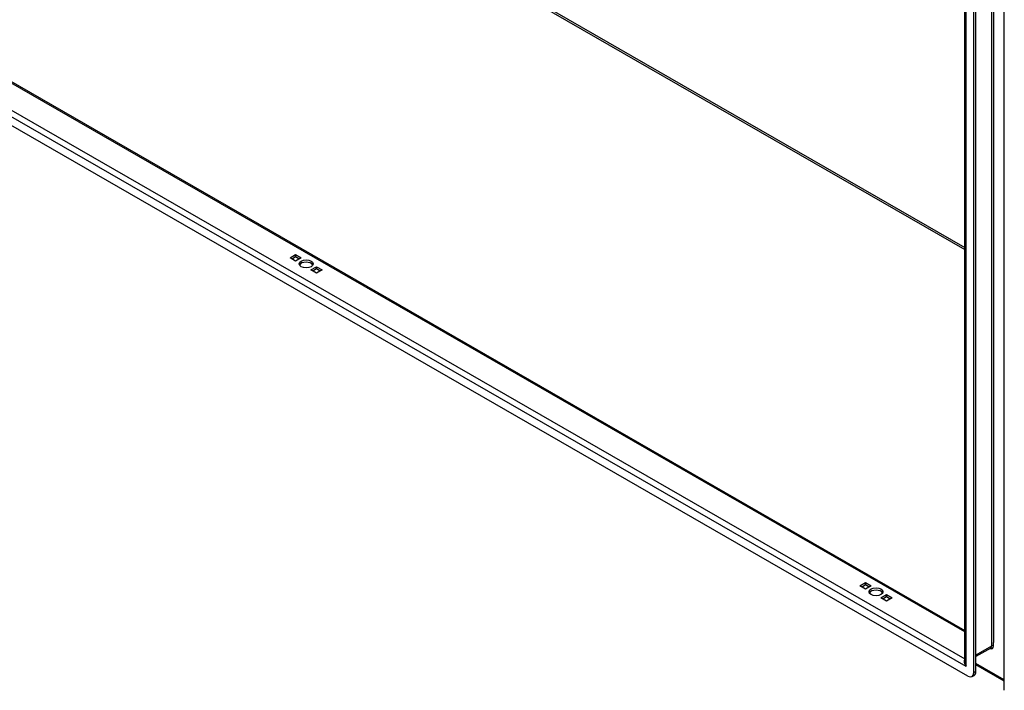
# Model space of a CAD drawing. Header units: inches. Extents: x 24 to 669, y 73 to 311.
# Tile 87 of 149: x 590 to 614, y 247 to 263. Entities that reach past the tile are written whole.
import ezdxf

# ---------------------------------------------------------------- set-up
doc = ezdxf.new("R2010")
doc.units = ezdxf.units.IN
doc.header["$MEASUREMENT"] = 0
doc.layers.add('Visible Edges(ANSI)', color=7, linetype='Continuous', lineweight=25)
doc.layers.add('Visible Tangent Edges(ANSI)', color=7, linetype='Continuous', lineweight=25)

msp = doc.modelspace()

# ---------------------------------------------------------------- linework, layer by layer
at = {"layer": 'Visible Edges(ANSI)'}
for p, q in [((612.892, 247.721), (612.892, 278.2)), ((613.102, 247.453), (613.102, 278.179)), ((613.15, 247.481), (613.15, 278.207)), ((613.826, 247.037), (613.826, 277.762)), ((568.078, 274.264), (612.892, 248.457)), ((612.963, 247.373), (567.296, 273.67)), ((596.899, 257.293), (597.031, 257.369)), ((597.031, 257.217), (596.899, 257.293)), ((597.031, 257.314), (596.947, 257.265)), ((597.031, 257.369), (597.163, 257.293)), ((597.031, 257.314), (597.031, 257.369)), ((597.115, 257.265), (597.031, 257.314)), ((597.163, 257.293), (597.031, 257.217)), ((597.394, 257.008), (597.526, 257.084)), ((597.526, 256.932), (597.394, 257.008)), ((597.526, 257.029), (597.442, 256.98)), ((597.526, 257.084), (597.658, 257.008)), ((597.526, 257.029), (597.526, 257.084)), ((597.61, 256.98), (597.526, 257.029)), ((597.658, 257.008), (597.526, 256.932)), ((610.405, 249.515), (610.538, 249.591)), ((610.538, 249.439), (610.405, 249.515)), ((610.538, 249.536), (610.454, 249.487)), ((610.538, 249.591), (610.67, 249.515)), ((610.538, 249.536), (610.538, 249.591)), ((610.622, 249.487), (610.538, 249.536)), ((610.67, 249.515), (610.538, 249.439)), ((610.9, 249.23), (611.033, 249.306)), ((611.033, 249.154), (610.9, 249.23)), ((611.033, 249.251), (610.949, 249.202)), ((611.033, 249.306), (611.165, 249.23)), ((611.033, 249.251), (611.033, 249.306)), ((611.117, 249.202), (611.033, 249.251)), ((611.165, 249.23), (611.033, 249.154)), ((613.505, 248.039), (613.15, 247.835)), ((613.826, 247.251), (613.15, 247.64)), ((613.061, 247.363), (613.109, 247.391))]:
    msp.add_line(p, q, dxfattribs=at)
for centre in [(597.279, 257.15), (610.785, 249.373)]:
    msp.add_ellipse(centre, major_axis=(0.165, 0), ratio=0.575862, dxfattribs=at)
for centre, major_axis, ratio, start_param, end_param in [((597.279, 257.095), (0.165, 0), 0.575862, 0.296885, 2.844708), ((610.785, 249.317), (0.165, 0), 0.575862, 0.296885, 2.844708), ((612.963, 247.534), (0.098, -0.171), 0.578093, 5.499721, 7.070517), ((613.011, 247.561), (0.098, -0.171), 0.578093, 0, 0.787332)]:
    msp.add_ellipse(centre, major_axis=major_axis, ratio=ratio, start_param=start_param, end_param=end_param, dxfattribs=at)
at = {"layer": 'Visible Tangent Edges(ANSI)'}
for p, q in [((575.928, 278.775), (612.892, 257.489)), ((575.95, 278.813), (612.892, 257.539)), ((613.525, 278.502), (613.525, 248.085)), ((613.569, 278.419), (613.569, 248.167)), ((612.921, 247.605), (612.921, 278.235)), ((612.892, 248.424), (568.055, 274.244)), ((612.921, 247.605), (567.337, 273.855)), ((567.499, 273.924), (612.892, 247.784)), ((613.525, 248.085), (613.15, 247.868)), ((613.569, 248.085), (613.569, 248.167)), ((613.826, 247.284), (613.15, 247.674)), ((613.15, 247.481), (613.102, 247.453))]:
    msp.add_line(p, q, dxfattribs=at)
for centre, major_axis, ratio, start_param, end_param in [((613.477, 248.138), (0.065, -0.113), 0.578093, 5.578073, 7.070517), ((613.455, 248.125), (0.0494, -0.0858), 0.578093, 0, 0.787332), ((613.547, 248.072), (0.031, 0), 0.575862, 0.785398, 2.356194), ((612.991, 247.646), (-0.095, 0.132), 0.494861, 0.056981, 1.51867), ((612.991, 247.646), (-0.066, 0.148), 0.494835, 0.83602, 1.621418)]:
    msp.add_ellipse(centre, major_axis=major_axis, ratio=ratio, start_param=start_param, end_param=end_param, dxfattribs=at)

doc.saveas('drawing.dxf')
